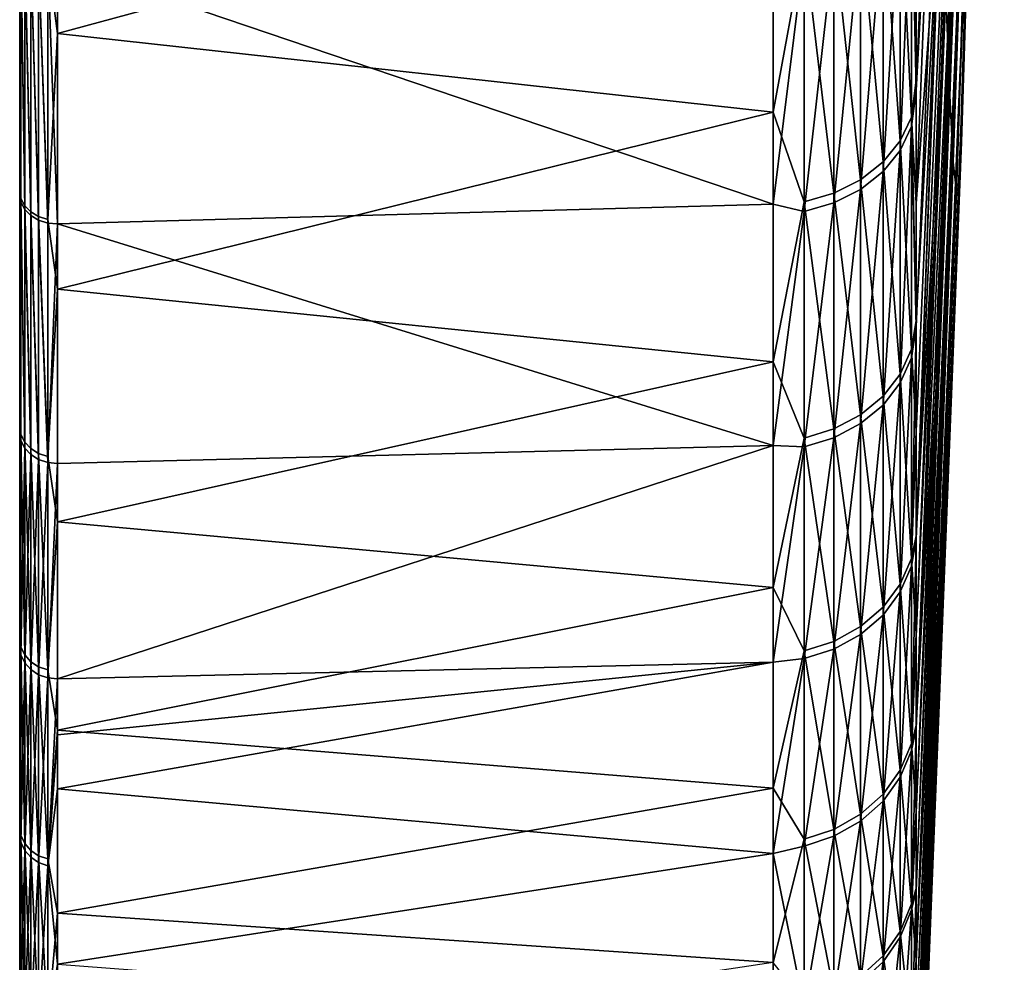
# Model space of a CAD drawing. Header units: metres. Extents: x 59 to 132, y -85 to 85.
# Tile 2 of 35: x 59 to 72, y -78 to -66. Entities that reach past the tile are written whole.
import ezdxf

# ---------------------------------------------------------------- set-up
doc = ezdxf.new("R2010")
doc.units = ezdxf.units.M
doc.layers.add('solid_21424500', color=7, linetype='CONTINUOUS')

msp = doc.modelspace()

# ---------------------------------------------------------------- linework, layer by layer
at = {"layer": 'solid_21424500'}
for points in [[(59, -83.846359, 10.483324), (59, 84.286888, 6), (59, 83.545753, 6)], [(59, -83.846359, 10.483324), (59, 83.687645, 11.688738), (59, 84.286888, 6)], [(59, 83.760277, -11.156172), (59, -84.24498, -6.562031), (59, 83.545753, -6)], [(59, 83.760277, -11.156172), (59, -83.610184, -12.224984), (59, -84.24498, -6.562031)], [(59, 83.760277, -11.156172), (59, 82.921486, -16.257107), (59, -83.610184, -12.224984)], [(59, -84.495628, -0.880396), (59, 83.737007, -2.001533), (59, 83.545753, -6)], [(59, -84.36338, 4.805984), (59, 83.545753, 6), (59, 83.737007, 2.001533)], [(59, -84.495628, -0.880396), (59, 83.737007, 2.001533), (59, 83.737007, -2.001533)], [(59, -84.495628, -0.880396), (59, -84.36338, 4.805984), (59, 83.737007, 2.001533)], [(59, -82.948799, 16.11755), (59, 82.709633, 17.303057), (59, 83.687645, 11.688738)], [(59, -83.846359, 10.483324), (59, -82.948799, 16.11755), (59, 83.687645, 11.688738)], [(59, -84.24498, -6.562031), (59, -84.495628, -0.880396), (59, 83.545753, -6)], [(59, -84.36338, 4.805984), (59, -83.846359, 10.483324), (59, 83.545753, 6)], [(59, 82.921486, -16.257107), (59, -82.596405, -17.835644), (59, -83.610184, -12.224984)], [(59, 82.921486, -16.257107), (59, 81.769409, -21.307539), (59, -82.596405, -17.835644)], [(59, -81.671135, 21.678593), (59, 81.349121, 22.85692), (59, 82.709633, 17.303057)], [(59, -82.948799, 16.11755), (59, -81.671135, 21.678593), (59, 82.709633, 17.303057)], [(59, 81.769409, -21.307539), (59, -81.205177, -23.363832), (59, -82.596405, -17.835644)], [(59, 81.769409, -21.307539), (59, 80.312027, -26.272148), (59, -81.205177, -23.363832)], [(59, -80.022896, 27.140654), (59, 79.617271, 28.308437), (59, 81.349121, 22.85692)], [(59, -81.671135, 21.678593), (59, -80.022896, 27.140654), (59, 81.349121, 22.85692)], [(59, 80.312027, -26.272148), (59, -79.446091, -28.785316), (59, -81.205177, -23.363832)], [(59, 80.312027, -26.272148), (59, 78.551399, -31.14394), (59, -79.446091, -28.785316)], [(59, -78.014977, 32.463436), (59, 77.518806, 33.629318), (59, 79.617271, 28.308437)], [(59, -80.022896, 27.140654), (59, -78.014977, 32.463436), (59, 79.617271, 28.308437)], [(59, 78.551399, -31.14394), (59, -77.32518, -34.073204), (59, -79.446091, -28.785316)], [(59, 78.551399, -31.14394), (59, 76.499886, -35.888874), (59, -77.32518, -34.073204)], [(59, -75.643738, 37.660374), (59, 75.069321, 38.792706), (59, 77.518806, 33.629318)], [(59, -78.014977, 32.463436), (59, -75.643738, 37.660374), (59, 77.518806, 33.629318)], [(59, 76.499886, -35.888874), (59, -74.854652, -39.205296), (59, -77.32518, -34.073204)], [(59, 76.499886, -35.888874), (59, 74.155876, -40.511539), (59, -74.854652, -39.205296)], [(59, 75.069321, 38.792706), (59, -74.155876, 40.511539), (59, 72.285477, 43.763184)], [(59, -74.913376, 39.093037), (59, -74.155876, 40.511539), (59, 75.069321, 38.792706)], [(59, -75.643738, 37.660374), (59, -74.913376, 39.093037), (59, 75.069321, 38.792706)], [(59, 74.155876, -40.511539), (59, -72.044434, -44.156582), (59, -74.854652, -39.205296)], [(59, 74.155876, -40.511539), (59, 71.243019, -45.43848), (59, -72.044434, -44.156582)], [(59, 72.285477, 43.763184), (59, -74.155876, 40.511539), (59, -71.229836, 45.458134)], [(59, 72.285477, 43.763184), (59, -71.229836, 45.458134), (59, 69.168831, 48.53812)], [(59, 71.243019, -45.43848), (59, -68.907356, -48.908592), (59, -72.044434, -44.156582)], [(59, 71.243019, -45.43848), (59, 68.017395, -50.138935), (59, -68.907356, -48.908592)], [(59, 69.168831, 48.53812), (59, -71.229836, 45.458134), (59, -67.992554, 50.172615)], [(59, 69.168831, 48.53812), (59, -67.992554, 50.172615), (59, 65.716728, 53.11594)], [(59, 68.017395, -50.138935), (59, -65.45388, -53.441212), (59, -68.907356, -48.908592)], [(59, 65.716728, 53.11594), (59, -67.992554, 50.172615), (59, -64.434387, 54.665646)], [(71.829391, -66.230309, 6.461372), (72.3647, -48.960171, 2.545935), (72.382202, -47.714256, 7.791479)], [(71.850502, -64.669815, 12.892129), (71.829391, -66.230309, 6.461372), (72.382202, -47.714256, 7.791479)], [(71.80246, -67.305603, -0.068041), (72.342361, -49.802986, -2.779241), (72.3647, -48.960171, 2.545935)], [(71.829391, -66.230309, 6.461372), (71.80246, -67.305603, -0.068041), (72.3647, -48.960171, 2.545935)], [(71.639954, -66.675629, -26.437101), (71.586769, -65.289764, -32.907555), (72.207756, -49.080933, -24.254452)], [(71.639954, -66.675629, -26.437101), (72.207756, -49.080933, -24.254452), (72.247833, -49.875725, -18.922001)], [(71.68837, -67.573792, -19.881098), (71.639954, -66.675629, -26.437101), (72.247833, -49.875725, -18.922001)], [(71.68837, -67.573792, -19.881098), (72.247833, -49.875725, -18.922001), (72.28376, -50.262096, -13.544477)], [(71.769852, -67.889664, -6.659553), (72.315331, -50.237801, -8.153117), (72.342361, -49.802986, -2.779241)], [(71.80246, -67.305603, -0.068041), (71.769852, -67.889664, -6.659553), (72.342361, -49.802986, -2.779241)], [(71.865662, -49.987225, 42.336006), (71.185867, -63.083687, 53.68269), (71.185867, -66.601807, 49.250328)], [(71.865662, -49.987225, 42.336006), (71.185867, -66.601807, 49.250328), (71.874786, -53.790253, 36.920773)], [(71.73175, -67.979225, -13.276255), (71.68837, -67.573792, -19.881098), (72.28376, -50.262096, -13.544477)], [(71.73175, -67.979225, -13.276255), (72.28376, -50.262096, -13.544477), (72.315331, -50.237801, -8.153117)], [(71.769852, -67.889664, -6.659553), (71.73175, -67.979225, -13.276255), (72.315331, -50.237801, -8.153117)], [(71.874786, -53.790253, 36.920773), (71.185875, -69.810738, 44.584927), (71.185867, -72.693268, 39.712513)], [(71.874786, -53.790253, 36.920773), (71.185867, -72.693268, 39.712513), (71.877838, -57.177753, 31.236349)], [(71.874786, -53.790253, 36.920773), (71.185867, -66.601807, 49.250328), (71.185875, -69.810738, 44.584927)], [(71.877838, -57.177753, 31.236349), (71.185867, -72.693268, 39.712513), (71.185875, -74.024109, 37.172264)], [(71.877838, -57.177753, 31.236349), (71.185875, -74.024109, 37.172264), (71.185883, -75.26622, 34.588024)], [(71.874786, -60.130829, 25.314394), (71.877838, -57.177753, 31.236349), (71.185883, -75.26622, 34.588024)], [(71.874786, -60.130829, 25.314394), (71.185867, -77.477837, 29.301537), (71.18586, -78.444092, 26.607025)], [(71.874786, -60.130829, 25.314394), (71.18586, -78.444092, 26.607025), (71.865662, -62.632854, 19.188221)], [(71.874786, -60.130829, 25.314394), (71.185875, -76.417961, 31.96327), (71.185867, -77.477837, 29.301537)], [(71.874786, -60.130829, 25.314394), (71.185883, -75.26622, 34.588024), (71.185875, -76.417961, 31.96327)], [(71.467323, -61.088669, -45.447578), (71.185867, -68.135696, -47.105389), (71.185844, -66.463097, -49.438164)], [(71.467323, -61.088669, -45.447578), (71.185844, -66.463097, -49.438164), (71.185875, -64.709618, -51.710999)], [(71.529121, -63.423962, -39.256229), (71.185867, -68.135696, -47.105389), (71.467323, -61.088669, -45.447578)], [(59.513088, -62.049271, -58.093788), (59.513088, -65.8246, -53.77845), (59.381157, -64.827255, -54.954716)], [(69.240135, -63.188499, -56.471031), (59.513088, -65.8246, -53.77845), (59.513088, -62.049271, -58.093788)], [(71.865662, -62.632854, 19.188221), (71.18586, -78.444092, 26.607025), (71.185867, -79.315681, 23.883202)], [(71.865662, -62.632854, 19.188221), (71.185867, -79.315681, 23.883202), (71.185875, -80.092331, 21.132528)], [(71.865662, -62.632854, 19.188221), (71.185875, -80.092331, 21.132528), (71.185867, -80.773766, 18.357435)], [(71.865662, -62.632854, 19.188221), (71.185867, -80.773766, 18.357435), (71.850502, -64.669815, 12.892129)], [(71.185867, -66.601807, 49.250328), (71.185867, -63.083687, 53.68269), (71.121483, -63.649914, 53.668972)], [(69.240135, -63.188499, -56.471031), (69.240135, -66.894913, -52.027248), (59.513088, -65.8246, -53.77845)], [(69.662239, -64.600731, -54.762691), (69.240135, -66.894913, -52.027248), (69.240135, -63.188499, -56.471031)], [(71.529121, -63.423962, -39.256229), (71.185844, -72.652168, -39.788536), (71.185875, -71.231819, -42.277641)], [(71.586769, -65.289764, -32.907555), (71.185844, -72.652168, -39.788536), (71.529121, -63.423962, -39.256229)], [(71.529121, -63.423962, -39.256229), (71.18589, -69.725662, -44.717117), (71.185867, -68.135696, -47.105389)], [(71.529121, -63.423962, -39.256229), (71.185875, -71.231819, -42.277641), (71.18589, -69.725662, -44.717117)], [(71.121483, -63.508224, -53.836563), (71.121483, -66.962288, -49.474457), (70.968361, -63.813431, -54.095287)], [(71.185844, -66.463097, -49.438164), (71.121483, -66.962288, -49.474457), (71.121483, -63.508224, -53.836563)], [(71.185875, -64.709618, -51.710999), (71.185844, -66.463097, -49.438164), (71.121483, -63.508224, -53.836563)], [(71.121483, -63.649914, 53.668972), (70.968361, -63.955799, 53.926891), (70.968361, -67.414902, 49.534691)], [(71.121483, -67.092468, 49.297775), (71.121483, -63.649914, 53.668972), (70.968361, -67.414902, 49.534691)], [(71.185867, -66.601807, 49.250328), (71.121483, -63.649914, 53.668972), (71.121483, -67.092468, 49.297775)], [(70.968361, -63.813431, -54.095287), (70.968361, -67.284096, -49.712219), (70.733536, -64.086754, -54.326992)], [(71.121483, -66.962288, -49.474457), (70.968361, -67.284096, -49.712219), (70.968361, -63.813431, -54.095287)], [(70.968361, -63.955799, 53.926891), (70.733536, -64.229736, 54.157871), (70.733536, -67.703651, 49.746857)], [(70.968361, -67.414902, 49.534691), (70.968361, -63.955799, 53.926891), (70.733536, -67.703651, 49.746857)], [(70.733536, -64.086754, -54.326992), (70.733536, -67.572289, -49.925148), (70.427788, -64.315666, -54.521038)], [(70.968361, -67.284096, -49.712219), (70.733536, -67.572289, -49.925148), (70.733536, -64.086754, -54.326992)], [(70.733536, -64.229736, 54.157871), (70.427788, -64.45916, 54.351315), (70.427788, -67.94548, 49.924545)], [(70.733536, -67.703651, 49.746857), (70.733536, -64.229736, 54.157871), (70.427788, -67.94548, 49.924545)], [(70.427788, -64.315666, -54.521038), (70.427788, -67.813644, -50.103474), (70.06514, -64.489655, -54.668526)], [(70.733536, -67.572289, -49.925148), (70.427788, -67.813644, -50.103474), (70.427788, -64.315666, -54.521038)], [(59, -64.434387, 54.665646), (59, -67.992554, 50.172615), (59.017467, -64.568588, 54.711361)], [(70.06514, -64.489655, -54.668526), (70.06514, -67.997093, -50.239014), (69.662239, -64.600731, -54.762691)], [(70.427788, -64.45916, 54.351315), (70.06514, -64.63353, 54.498344), (70.06514, -68.129288, 50.059601)], [(70.427788, -67.94548, 49.924545), (70.427788, -64.45916, 54.351315), (70.06514, -68.129288, 50.059601)], [(70.427788, -67.813644, -50.103474), (70.06514, -67.997093, -50.239014), (70.06514, -64.489655, -54.668526)], [(59.017467, -64.556709, -54.725376), (59.017467, -68.067802, -50.291252), (59, -65.45388, -53.441212)], [(59, -67.992554, 50.172615), (59.017467, -68.119232, 50.221569), (59.017467, -64.568588, 54.711361)], [(59.068981, -68.16626, -50.364002), (59.017467, -68.067802, -50.291252), (59.017467, -64.556709, -54.725376)], [(59.068981, -64.650093, -54.804539), (59.068981, -68.16626, -50.364002), (59.017467, -64.556709, -54.725376)], [(59.068981, -68.217415, 50.294697), (59.017467, -64.568588, 54.711361), (59.017467, -68.119232, 50.221569)], [(59.068981, -68.217415, 50.294697), (59.068981, -64.661415, 54.791183), (59.017467, -64.568588, 54.711361)], [(59.513088, -64.847321, 54.95293), (69.240135, -68.145973, 50.377483), (69.240135, -64.549225, 54.910488)], [(69.662239, -64.744858, 54.592216), (69.240135, -64.549225, 54.910488), (69.240135, -68.145973, 50.377483)], [(69.662239, -64.600731, -54.762691), (69.662239, -68.114212, -50.325546), (69.240135, -66.894913, -52.027248)], [(70.06514, -67.997093, -50.239014), (69.662239, -68.114212, -50.325546), (69.662239, -64.600731, -54.762691)], [(70.06514, -64.63353, 54.498344), (69.662239, -64.744858, 54.592216), (69.662239, -68.246635, 50.145824)], [(70.06514, -68.129288, 50.059601), (70.06514, -64.63353, 54.498344), (69.662239, -68.246635, 50.145824)], [(59.150913, -68.250343, -50.426125), (59.068981, -68.16626, -50.364002), (59.068981, -64.650093, -54.804539)], [(59.150913, -64.729836, -54.872135), (59.150913, -68.250343, -50.426125), (59.068981, -64.650093, -54.804539)], [(59.150913, -68.301201, 50.35722), (59.068981, -64.661415, 54.791183), (59.068981, -68.217415, 50.294697)], [(59.150913, -68.301201, 50.35722), (59.150913, -64.740578, 54.859463), (59.068981, -64.661415, 54.791183)], [(59.257481, -68.31411, -50.473236), (59.150913, -68.250343, -50.426125), (59.150913, -64.729836, -54.872135)], [(59.257481, -64.790314, -54.923401), (59.257481, -68.31411, -50.473236), (59.150913, -64.729836, -54.872135)], [(59.257481, -68.364662, 50.404736), (59.150913, -64.740578, 54.859463), (59.150913, -68.301201, 50.35722)], [(59.257481, -68.364662, 50.404736), (59.257481, -64.800507, 54.911381), (59.150913, -64.740578, 54.859463)], [(69.662239, -68.246635, 50.145824), (69.662239, -64.744858, 54.592216), (69.240135, -68.145973, 50.377483)], [(71.850502, -64.669815, 12.892129), (71.185867, -80.773766, 18.357435), (71.18586, -81.358734, 15.56203)], [(71.850502, -64.669815, 12.892129), (71.18586, -81.358734, 15.56203), (71.185867, -81.846268, 12.750487)], [(71.850502, -64.669815, 12.892129), (71.185867, -81.846268, 12.750487), (71.185875, -82.236526, 9.925271)], [(71.850502, -64.669815, 12.892129), (71.185875, -82.236526, 9.925271), (71.829391, -66.230309, 6.461372)], [(59.381157, -68.353058, -50.50201), (59.257481, -68.31411, -50.473236), (59.257481, -64.790314, -54.923401)], [(59.381157, -64.827255, -54.954716), (59.381157, -68.353058, -50.50201), (59.257481, -64.790314, -54.923401)], [(59.381157, -68.403336, 50.433891), (59.257481, -64.800507, 54.911381), (59.257481, -68.364662, 50.404736)], [(59.381157, -68.403336, 50.433891), (59.381157, -64.836945, 54.943283), (59.257481, -64.800507, 54.911381)], [(59.513088, -65.8246, -53.77845), (59.381157, -68.353058, -50.50201), (59.381157, -64.827255, -54.954716)], [(59.381157, -64.836945, 54.943283), (59.513088, -68.414474, 50.442642), (59.513088, -64.847321, 54.95293)], [(59.381157, -68.403336, 50.433891), (59.513088, -68.414474, 50.442642), (59.381157, -64.836945, 54.943283)], [(59.513088, -64.847321, 54.95293), (59.513088, -68.414474, 50.442642), (69.240135, -68.145973, 50.377483)], [(71.586769, -65.289764, -32.907555), (71.185867, -73.984634, -37.251431), (71.185844, -72.652168, -39.788536)], [(71.586769, -65.289764, -32.907555), (71.18589, -75.227882, -34.67099), (71.185867, -73.984634, -37.251431)], [(71.639954, -66.675629, -26.437101), (71.18589, -75.227882, -34.67099), (71.586769, -65.289764, -32.907555)], [(59.017467, -68.067802, -50.291252), (59, -68.907356, -48.908592), (59, -65.45388, -53.441212)], [(59.513088, -65.8246, -53.77845), (59.513088, -69.300423, -49.218407), (59.381157, -68.353058, -50.50201)], [(69.240135, -66.894913, -52.027248), (59.513088, -69.300423, -49.218407), (59.513088, -65.8246, -53.77845)], [(71.829391, -66.230309, 6.461372), (71.185867, -82.529671, 7.088802), (71.185852, -82.724884, 4.247136)], [(71.829391, -66.230309, 6.461372), (71.185852, -82.724884, 4.247136), (71.80246, -67.305603, -0.068041)], [(71.829391, -66.230309, 6.461372), (71.185875, -82.236526, 9.925271), (71.185867, -82.529671, 7.088802)], [(71.185844, -66.463097, -49.438164), (71.185867, -68.135696, -47.105389), (71.121483, -66.962288, -49.474457)], [(71.185875, -69.810738, 44.584927), (71.185867, -66.601807, 49.250328), (71.121483, -67.092468, 49.297775)], [(71.639954, -66.675629, -26.437101), (71.185867, -78.411736, -26.702013), (71.185852, -77.442871, -29.394907)], [(71.639954, -66.675629, -26.437101), (71.185852, -77.442871, -29.394907), (71.185867, -76.381088, -32.051693)], [(71.68837, -67.573792, -19.881098), (71.185867, -78.411736, -26.702013), (71.639954, -66.675629, -26.437101)], [(71.639954, -66.675629, -26.437101), (71.185867, -76.381088, -32.051693), (71.18589, -75.227882, -34.67099)], [(69.240135, -66.894913, -52.027248), (69.240135, -70.289429, -47.340893), (59.513088, -69.300423, -49.218407)], [(69.662239, -68.114212, -50.325546), (69.240135, -70.289429, -47.340893), (69.240135, -66.894913, -52.027248)], [(71.121483, -66.962288, -49.474457), (71.121483, -70.117279, -44.891388), (70.968361, -67.284096, -49.712219)], [(71.18589, -69.725662, -44.717117), (71.121483, -70.117279, -44.891388), (71.121483, -66.962288, -49.474457)], [(71.185867, -68.135696, -47.105389), (71.18589, -69.725662, -44.717117), (71.121483, -66.962288, -49.474457)], [(71.121483, -67.092468, 49.297775), (70.968361, -67.414902, 49.534691), (70.968361, -70.572906, 44.921253)], [(71.121483, -70.235374, 44.706406), (71.121483, -67.092468, 49.297775), (70.968361, -70.572906, 44.921253)], [(71.185875, -69.810738, 44.584927), (71.121483, -67.092468, 49.297775), (71.121483, -70.235374, 44.706406)], [(70.968361, -67.284096, -49.712219), (70.968361, -70.454247, -45.107124), (70.733536, -67.572289, -49.925148)], [(71.121483, -70.117279, -44.891388), (70.968361, -70.454247, -45.107124), (70.968361, -67.284096, -49.712219)], [(71.80246, -67.305603, -0.068041), (71.185852, -82.724884, 4.247136), (71.18586, -82.821777, 1.40389)], [(71.80246, -67.305603, -0.068041), (71.18586, -82.821777, 1.40389), (71.185867, -82.820877, -1.44221)], [(71.80246, -67.305603, -0.068041), (71.185867, -82.820877, -1.44221), (71.185867, -82.722267, -4.292418)], [(71.80246, -67.305603, -0.068041), (71.185867, -82.722267, -4.292418), (71.769852, -67.889664, -6.659553)], [(70.968361, -67.414902, 49.534691), (70.733536, -67.703651, 49.746857), (70.733536, -70.875183, 45.113663)], [(70.968361, -70.572906, 44.921253), (70.968361, -67.414902, 49.534691), (70.733536, -70.875183, 45.113663)], [(70.733536, -67.572289, -49.925148), (70.733536, -70.75602, -45.300327), (70.427788, -67.813644, -50.103474)], [(70.968361, -70.454247, -45.107124), (70.733536, -70.75602, -45.300327), (70.733536, -67.572289, -49.925148)], [(71.68837, -67.573792, -19.881098), (71.185852, -80.753082, -18.449688), (71.185867, -80.067673, -21.226261)], [(71.73175, -67.979225, -13.276255), (71.185852, -80.753082, -18.449688), (71.68837, -67.573792, -19.881098)], [(71.68837, -67.573792, -19.881098), (71.185867, -80.067673, -21.226261), (71.185883, -79.286842, -23.97757)], [(71.68837, -67.573792, -19.881098), (71.185883, -79.286842, -23.97757), (71.185867, -78.411736, -26.702013)], [(70.733536, -67.703651, 49.746857), (70.427788, -67.94548, 49.924545), (70.427788, -71.128342, 45.274799)], [(70.733536, -70.875183, 45.113663), (70.733536, -67.703651, 49.746857), (70.427788, -71.128342, 45.274799)], [(70.427788, -67.813644, -50.103474), (70.427788, -71.008751, -45.462135), (70.06514, -67.997093, -50.239014)], [(70.733536, -70.75602, -45.300327), (70.427788, -71.008751, -45.462135), (70.427788, -67.813644, -50.103474)], [(70.427788, -67.94548, 49.924545), (70.06514, -68.129288, 50.059601), (70.06514, -71.320755, 45.397278)], [(70.427788, -71.128342, 45.274799), (70.427788, -67.94548, 49.924545), (70.06514, -71.320755, 45.397278)], [(71.73175, -67.979225, -13.276255), (71.185867, -81.341827, -15.649467), (71.185852, -80.753082, -18.449688)], [(71.769852, -67.889664, -6.659553), (71.185867, -82.722267, -4.292418), (71.18586, -82.524963, -7.144467)], [(71.769852, -67.889664, -6.659553), (71.18586, -82.524963, -7.144467), (71.185875, -82.228493, -9.991602)], [(71.73175, -67.979225, -13.276255), (71.185883, -81.833725, -12.828381), (71.185867, -81.341827, -15.649467)], [(71.769852, -67.889664, -6.659553), (71.185875, -82.228493, -9.991602), (71.185883, -81.833725, -12.828381)], [(71.769852, -67.889664, -6.659553), (71.185883, -81.833725, -12.828381), (71.73175, -67.979225, -13.276255)], [(59, -67.992554, 50.172615), (59, -71.229836, 45.458134), (59.017467, -68.119232, 50.221569)], [(59.017467, -68.067802, -50.291252), (59.017467, -71.274879, -45.632519), (59, -68.907356, -48.908592)], [(59.068981, -71.377983, -45.698528), (59.017467, -71.274879, -45.632519), (59.017467, -68.067802, -50.291252)], [(59.068981, -68.16626, -50.364002), (59.068981, -71.377983, -45.698528), (59.017467, -68.067802, -50.291252)], [(69.662239, -68.114212, -50.325546), (69.662239, -71.323479, -45.663635), (69.240135, -70.289429, -47.340893)], [(70.06514, -67.997093, -50.239014), (70.06514, -71.200844, -45.585117), (69.662239, -68.114212, -50.325546)], [(70.06514, -71.200844, -45.585117), (69.662239, -71.323479, -45.663635), (69.662239, -68.114212, -50.325546)], [(70.427788, -71.008751, -45.462135), (70.06514, -71.200844, -45.585117), (70.06514, -67.997093, -50.239014)], [(59, -71.229836, 45.458134), (59.017467, -71.358253, 45.502033), (59.017467, -68.119232, 50.221569)], [(59.068981, -71.461319, 45.568108), (59.017467, -68.119232, 50.221569), (59.017467, -71.358253, 45.502033)], [(59.068981, -71.461319, 45.568108), (59.068981, -68.217415, 50.294697), (59.017467, -68.119232, 50.221569)], [(59.150913, -71.466026, -45.754894), (59.068981, -71.377983, -45.698528), (59.068981, -68.16626, -50.364002)], [(59.150913, -68.250343, -50.426125), (59.150913, -71.466026, -45.754894), (59.068981, -68.16626, -50.364002)], [(59.150913, -71.549301, 45.624569), (59.068981, -68.217415, 50.294697), (59.068981, -71.461319, 45.568108)], [(59.150913, -71.549301, 45.624569), (59.150913, -68.301201, 50.35722), (59.068981, -68.217415, 50.294697)], [(59.513088, -68.414474, 50.442642), (69.240135, -71.424988, 45.609596), (69.240135, -68.145973, 50.377483)], [(69.662239, -68.246635, 50.145824), (69.240135, -68.145973, 50.377483), (69.240135, -71.424988, 45.609596)], [(69.662239, -71.443604, 45.475471), (69.662239, -68.246635, 50.145824), (69.240135, -71.424988, 45.609596)], [(70.06514, -68.129288, 50.059601), (69.662239, -68.246635, 50.145824), (69.662239, -71.443604, 45.475471)], [(70.06514, -71.320755, 45.397278), (70.06514, -68.129288, 50.059601), (69.662239, -71.443604, 45.475471)], [(59.257481, -71.532791, -45.797642), (59.150913, -71.466026, -45.754894), (59.150913, -68.250343, -50.426125)], [(59.257481, -68.31411, -50.473236), (59.257481, -71.532791, -45.797642), (59.150913, -68.250343, -50.426125)], [(59.257481, -71.61599, 45.667439), (59.150913, -68.301201, 50.35722), (59.150913, -71.549301, 45.624569)], [(59.257481, -71.61599, 45.667439), (59.257481, -68.364662, 50.404736), (59.150913, -68.301201, 50.35722)], [(59.381157, -71.573578, -45.823753), (59.257481, -71.532791, -45.797642), (59.257481, -68.31411, -50.473236)], [(59.381157, -68.353058, -50.50201), (59.381157, -71.573578, -45.823753), (59.257481, -68.31411, -50.473236)], [(59.381157, -71.656677, 45.693695), (59.257481, -68.364662, 50.404736), (59.257481, -71.61599, 45.667439)], [(59.381157, -71.656677, 45.693695), (59.381157, -68.403336, 50.433891), (59.257481, -68.364662, 50.404736)], [(59.513088, -69.300423, -49.218407), (59.381157, -71.573578, -45.823753), (59.381157, -68.353058, -50.50201)], [(59.381157, -71.656677, 45.693695), (59.513088, -68.414474, 50.442642), (59.381157, -68.403336, 50.433891)], [(59.381157, -71.656677, 45.693695), (59.513088, -71.668503, 45.701488), (59.513088, -68.414474, 50.442642)], [(59.513088, -68.414474, 50.442642), (59.513088, -71.668503, 45.701488), (69.240135, -71.424988, 45.609596)], [(59.017467, -71.274879, -45.632519), (59, -72.044434, -44.156582), (59, -68.907356, -48.908592)], [(59.513088, -69.300423, -49.218407), (59.513088, -72.460907, -44.43441), (59.381157, -71.573578, -45.823753)], [(69.240135, -70.289429, -47.340893), (59.513088, -72.460907, -44.43441), (59.513088, -69.300423, -49.218407)], [(71.18589, -69.725662, -44.717117), (71.185875, -71.231819, -42.277641), (71.121483, -70.117279, -44.891388)], [(71.185875, -69.810738, 44.584927), (71.121483, -73.064583, 39.915363), (71.185867, -72.693268, 39.712513)], [(71.185875, -69.810738, 44.584927), (71.121483, -70.235374, 44.706406), (71.121483, -73.064583, 39.915363)], [(71.121483, -70.117279, -44.891388), (71.121483, -72.959114, -40.107822), (70.968361, -70.454247, -45.107124)], [(71.185875, -71.231819, -42.277641), (71.121483, -72.959114, -40.107822), (71.121483, -70.117279, -44.891388)], [(71.121483, -70.235374, 44.706406), (70.968361, -73.415718, 40.107189), (71.121483, -73.064583, 39.915363)], [(71.121483, -70.235374, 44.706406), (70.968361, -70.572906, 44.921253), (70.968361, -73.415718, 40.107189)], [(69.240135, -70.289429, -47.340893), (69.240135, -73.356224, -42.433811), (59.513088, -72.460907, -44.43441)], [(69.662239, -71.323479, -45.663635), (69.240135, -73.356224, -42.433811), (69.240135, -70.289429, -47.340893)], [(70.968361, -70.454247, -45.107124), (70.968361, -73.309738, -40.300568), (70.733536, -70.75602, -45.300327)], [(71.121483, -72.959114, -40.107822), (70.968361, -73.309738, -40.300568), (70.968361, -70.454247, -45.107124)], [(70.968361, -70.572906, 44.921253), (70.733536, -73.730171, 40.278976), (70.968361, -73.415718, 40.107189)], [(70.968361, -70.572906, 44.921253), (70.733536, -70.875183, 45.113663), (70.733536, -73.730171, 40.278976)], [(70.733536, -70.75602, -45.300327), (70.733536, -73.623741, -40.473186), (70.427788, -71.008751, -45.462135)], [(70.968361, -73.309738, -40.300568), (70.733536, -73.623741, -40.473186), (70.733536, -70.75602, -45.300327)], [(70.733536, -70.875183, 45.113663), (70.427788, -73.993523, 40.422848), (70.733536, -73.730171, 40.278976)], [(70.733536, -70.875183, 45.113663), (70.427788, -71.128342, 45.274799), (70.427788, -73.993523, 40.422848)], [(70.427788, -71.008751, -45.462135), (70.427788, -73.886719, -40.617748), (70.06514, -71.200844, -45.585117)], [(70.733536, -73.623741, -40.473186), (70.427788, -73.886719, -40.617748), (70.427788, -71.008751, -45.462135)], [(70.427788, -71.128342, 45.274799), (70.06514, -74.193695, 40.5322), (70.427788, -73.993523, 40.422848)], [(70.427788, -71.128342, 45.274799), (70.06514, -71.320755, 45.397278), (70.06514, -74.193695, 40.5322)], [(59, -71.229836, 45.458134), (59, -74.155876, 40.511539), (59.017467, -71.358253, 45.502033)], [(59.017467, -71.274879, -45.632519), (59.017467, -74.163635, -40.769978), (59, -72.044434, -44.156582)], [(59.068981, -74.270912, -40.828957), (59.017467, -74.163635, -40.769978), (59.017467, -71.274879, -45.632519)], [(59.068981, -71.377983, -45.698528), (59.068981, -74.270912, -40.828957), (59.017467, -71.274879, -45.632519)], [(69.662239, -71.323479, -45.663635), (69.662239, -74.214203, -40.797779), (69.240135, -73.356224, -42.433811)], [(70.06514, -71.200844, -45.585117), (70.06514, -74.086594, -40.727627), (69.662239, -71.323479, -45.663635)], [(70.06514, -71.320755, 45.397278), (69.662239, -74.321487, 40.602013), (70.06514, -74.193695, 40.5322)], [(70.06514, -71.320755, 45.397278), (69.662239, -71.443604, 45.475471), (69.662239, -74.321487, 40.602013)], [(70.06514, -74.086594, -40.727627), (69.662239, -74.214203, -40.797779), (69.662239, -71.323479, -45.663635)], [(70.427788, -73.886719, -40.617748), (70.06514, -74.086594, -40.727627), (70.06514, -71.200844, -45.585117)], [(71.185875, -71.231819, -42.277641), (71.185844, -72.652168, -39.788536), (71.121483, -72.959114, -40.107822)], [(59, -74.155876, 40.511539), (59.017467, -74.270844, 40.574345), (59.017467, -71.358253, 45.502033)], [(59.068981, -71.461319, 45.568108), (59.017467, -71.358253, 45.502033), (59.017467, -74.270844, 40.574345)], [(59.150913, -74.362526, -40.879314), (59.068981, -74.270912, -40.828957), (59.068981, -71.377983, -45.698528)], [(59.150913, -71.466026, -45.754894), (59.150913, -74.362526, -40.879314), (59.068981, -71.377983, -45.698528)], [(59.513088, -74.594521, 40.751171), (69.240135, -74.370987, 40.629055), (69.240135, -71.424988, 45.609596)], [(59.513088, -71.668503, 45.701488), (59.513088, -74.594521, 40.751171), (69.240135, -71.424988, 45.609596)], [(69.662239, -71.443604, 45.475471), (69.240135, -71.424988, 45.609596), (69.240135, -74.370987, 40.629055)], [(69.662239, -71.443604, 45.475471), (69.240135, -74.370987, 40.629055), (69.662239, -74.321487, 40.602013)], [(59.068981, -74.378281, 40.633038), (59.068981, -71.461319, 45.568108), (59.017467, -74.270844, 40.574345)], [(59.150913, -71.549301, 45.624569), (59.068981, -71.461319, 45.568108), (59.068981, -74.378281, 40.633038)], [(59.150944, -74.470047, 40.68317), (59.150913, -71.549301, 45.624569), (59.068981, -74.378281, 40.633038)], [(59.257481, -74.431999, -40.917507), (59.150913, -74.362526, -40.879314), (59.150913, -71.466026, -45.754894)], [(59.257481, -71.532791, -45.797642), (59.257481, -74.431999, -40.917507), (59.150913, -71.466026, -45.754894)], [(59.257481, -71.61599, 45.667439), (59.150913, -71.549301, 45.624569), (59.150944, -74.470047, 40.68317)], [(59.381157, -74.474434, -40.940838), (59.257481, -74.431999, -40.917507), (59.257481, -71.532791, -45.797642)], [(59.381157, -71.573578, -45.823753), (59.381157, -74.474434, -40.940838), (59.257481, -71.532791, -45.797642)], [(59.513088, -72.460907, -44.43441), (59.381157, -74.474434, -40.940838), (59.381157, -71.573578, -45.823753)], [(59.257252, -74.539482, 40.721107), (59.257481, -71.61599, 45.667439), (59.150944, -74.470047, 40.68317)], [(59.381157, -71.656677, 45.693695), (59.257481, -71.61599, 45.667439), (59.257252, -74.539482, 40.721107)], [(59.381004, -74.582062, 40.744366), (59.381157, -71.656677, 45.693695), (59.257252, -74.539482, 40.721107)], [(59.381004, -74.582062, 40.744366), (59.513088, -71.668503, 45.701488), (59.381157, -71.656677, 45.693695)], [(59.381004, -74.582062, 40.744366), (59.513088, -74.594521, 40.751171), (59.513088, -71.668503, 45.701488)], [(59.017467, -74.163635, -40.769978), (59, -74.854652, -39.205296), (59, -72.044434, -44.156582)], [(59.513088, -72.460907, -44.43441), (59.513088, -75.291679, -39.448231), (59.381157, -74.474434, -40.940838)], [(69.240135, -73.356224, -42.433811), (59.513088, -75.291679, -39.448231), (59.513088, -72.460907, -44.43441)], [(71.185844, -72.652168, -39.788536), (71.185867, -73.984634, -37.251431), (71.121483, -72.959114, -40.107822)], [(71.185867, -72.693268, 39.712513), (71.121483, -73.064583, 39.915363), (71.121483, -75.567474, 34.946053)], [(71.185875, -74.024109, 37.172264), (71.185867, -72.693268, 39.712513), (71.121483, -75.567474, 34.946053)], [(71.121483, -72.959114, -40.107822), (71.121483, -75.475098, -35.145123), (70.968361, -73.309738, -40.300568)], [(71.121483, -73.064583, 39.915363), (70.968361, -73.415718, 40.107189), (70.968361, -75.930634, 35.113995)], [(71.121483, -75.567474, 34.946053), (71.121483, -73.064583, 39.915363), (70.968361, -75.930634, 35.113995)], [(71.185867, -73.984634, -37.251431), (71.121483, -75.475098, -35.145123), (71.121483, -72.959114, -40.107822)], [(70.968361, -73.309738, -40.300568), (70.968361, -75.837814, -35.314022), (70.733536, -73.623741, -40.473186)], [(71.121483, -75.475098, -35.145123), (70.968361, -75.837814, -35.314022), (70.968361, -73.309738, -40.300568)], [(69.240135, -73.356224, -42.433811), (69.240135, -76.081001, -37.32888), (59.513088, -75.291679, -39.448231)], [(69.662239, -74.214203, -40.797779), (69.240135, -76.081001, -37.32888), (69.240135, -73.356224, -42.433811)], [(70.968361, -73.415718, 40.107189), (70.733536, -73.730171, 40.278976), (70.733536, -76.255867, 35.264397)], [(70.968361, -75.930634, 35.113995), (70.968361, -73.415718, 40.107189), (70.733536, -76.255867, 35.264397)], [(70.733536, -73.623741, -40.473186), (70.733536, -76.162643, -35.465282), (70.427788, -73.886719, -40.617748)], [(70.733536, -73.730171, 40.278976), (70.427788, -73.993523, 40.422848), (70.427788, -76.528236, 35.390354)], [(70.733536, -76.255867, 35.264397), (70.733536, -73.730171, 40.278976), (70.427788, -76.528236, 35.390354)], [(70.968361, -75.837814, -35.314022), (70.733536, -76.162643, -35.465282), (70.733536, -73.623741, -40.473186)], [(70.427788, -73.886719, -40.617748), (70.427788, -76.434685, -35.591957), (70.06514, -74.086594, -40.727627)], [(70.427788, -73.993523, 40.422848), (70.06514, -74.193695, 40.5322), (70.06514, -76.73526, 35.486092)], [(70.427788, -76.528236, 35.390354), (70.427788, -73.993523, 40.422848), (70.06514, -76.73526, 35.486092)], [(70.733536, -76.162643, -35.465282), (70.427788, -76.434685, -35.591957), (70.427788, -73.886719, -40.617748)], [(71.185867, -73.984634, -37.251431), (71.18589, -75.227882, -34.67099), (71.121483, -75.475098, -35.145123)], [(70.06514, -74.086594, -40.727627), (70.06514, -76.641457, -35.68824), (69.662239, -74.214203, -40.797779)], [(70.427788, -76.434685, -35.591957), (70.06514, -76.641457, -35.68824), (70.06514, -74.086594, -40.727627)], [(71.185883, -75.26622, 34.588024), (71.185875, -74.024109, 37.172264), (71.121483, -75.567474, 34.946053)], [(59, -74.913376, 39.093037), (59.017467, -74.270844, 40.574345), (59, -74.155876, 40.511539)], [(59.017467, -74.163635, -40.769978), (59.017467, -76.721153, -35.725349), (59, -74.854652, -39.205296)], [(59, -75.643738, 37.660374), (59.017467, -74.270844, 40.574345), (59, -74.913376, 39.093037)], [(59.017467, -76.815056, 35.522995), (59.017467, -74.270844, 40.574345), (59, -75.643738, 37.660374)], [(59.068981, -76.83213, -35.777027), (59.017467, -76.721153, -35.725349), (59.017467, -74.163635, -40.769978)], [(59.068981, -74.270912, -40.828957), (59.068981, -76.83213, -35.777027), (59.017467, -74.163635, -40.769978)], [(59.017467, -76.815056, 35.522995), (59.068981, -74.378281, 40.633038), (59.017467, -74.270844, 40.574345)], [(59.150913, -76.926903, -35.821159), (59.068981, -76.83213, -35.777027), (59.068981, -74.270912, -40.828957)], [(59.150913, -74.362526, -40.879314), (59.150913, -76.926903, -35.821159), (59.068981, -74.270912, -40.828957)], [(69.662239, -74.214203, -40.797779), (69.662239, -76.773468, -35.74971), (69.240135, -76.081001, -37.32888)], [(70.06514, -74.193695, 40.5322), (69.662239, -74.321487, 40.602013), (69.662239, -76.867432, 35.547215)], [(70.06514, -76.73526, 35.486092), (70.06514, -74.193695, 40.5322), (69.662239, -76.867432, 35.547215)], [(70.06514, -76.641457, -35.68824), (69.662239, -76.773468, -35.74971), (69.662239, -74.214203, -40.797779)], [(59.068981, -76.92617, 35.574379), (59.068981, -74.378281, 40.633038), (59.017467, -76.815056, 35.522995)], [(59.068981, -76.92617, 35.574379), (59.150944, -74.470047, 40.68317), (59.068981, -74.378281, 40.633038)], [(59.257481, -76.998772, -35.854626), (59.150913, -76.926903, -35.821159), (59.150913, -74.362526, -40.879314)], [(59.257481, -74.431999, -40.917507), (59.257481, -76.998772, -35.854626), (59.150913, -74.362526, -40.879314)], [(59.513088, -75.356499, 39.324276), (69.240135, -74.370987, 40.629055), (59.513088, -74.594521, 40.751171)], [(59.513088, -76.091179, 37.883137), (69.240135, -74.370987, 40.629055), (59.513088, -75.356499, 39.324276)], [(69.240135, -76.970238, 35.459084), (69.240135, -74.370987, 40.629055), (59.513088, -76.091179, 37.883137)], [(69.662239, -74.321487, 40.602013), (69.240135, -74.370987, 40.629055), (69.240135, -76.970238, 35.459084)], [(69.662239, -76.867432, 35.547215), (69.662239, -74.321487, 40.602013), (69.240135, -76.970238, 35.459084)], [(59.150913, -77.021057, 35.618259), (59.150944, -74.470047, 40.68317), (59.068981, -76.92617, 35.574379)], [(59.150913, -77.021057, 35.618259), (59.257252, -74.539482, 40.721107), (59.150944, -74.470047, 40.68317)], [(59.381157, -77.042671, -35.875069), (59.257481, -76.998772, -35.854626), (59.257481, -74.431999, -40.917507)], [(59.381157, -74.474434, -40.940838), (59.381157, -77.042671, -35.875069), (59.257481, -74.431999, -40.917507)], [(59.513088, -75.291679, -39.448231), (59.381157, -77.042671, -35.875069), (59.381157, -74.474434, -40.940838)], [(59.257481, -77.09301, 35.651535), (59.257252, -74.539482, 40.721107), (59.150913, -77.021057, 35.618259)], [(59.257481, -77.09301, 35.651535), (59.381004, -74.582062, 40.744366), (59.257252, -74.539482, 40.721107)], [(59.381157, -77.136971, 35.671864), (59.381004, -74.582062, 40.744366), (59.257481, -77.09301, 35.651535)], [(59.381157, -77.136971, 35.671864), (59.513088, -74.594521, 40.751171), (59.381004, -74.582062, 40.744366)], [(59.513088, -75.356499, 39.324276), (59.513088, -74.594521, 40.751171), (59.381157, -77.136971, 35.671864)], [(59.017467, -76.721153, -35.725349), (59, -77.32518, -34.073204), (59, -74.854652, -39.205296)], [(59.513088, -75.291679, -39.448231), (59.513088, -77.779861, -34.282551), (59.381157, -77.042671, -35.875069)], [(69.240135, -76.081001, -37.32888), (59.513088, -77.779861, -34.282551), (59.513088, -75.291679, -39.448231)], [(71.18589, -75.227882, -34.67099), (71.185867, -76.381088, -32.051693), (71.121483, -75.475098, -35.145123)], [(71.185883, -75.26622, 34.588024), (71.121483, -75.567474, 34.946053), (71.121483, -77.732864, 29.820663)], [(71.185875, -76.417961, 31.96327), (71.185883, -75.26622, 34.588024), (71.121483, -77.732864, 29.820663)], [(59.513088, -76.091179, 37.883137), (59.513088, -75.356499, 39.324276), (59.381157, -77.136971, 35.671864)], [(71.121483, -75.475098, -35.145123), (71.121483, -77.653984, -30.025459), (70.968361, -75.837814, -35.314022)], [(71.185867, -76.381088, -32.051693), (71.121483, -77.653984, -30.025459), (71.121483, -75.475098, -35.145123)], [(71.121483, -75.567474, 34.946053), (70.968361, -75.930634, 35.113995), (70.968361, -78.10643, 29.963974)], [(71.121483, -77.732864, 29.820663), (71.121483, -75.567474, 34.946053), (70.968361, -78.10643, 29.963974)], [(59.017467, -76.815056, 35.522995), (59, -75.643738, 37.660374), (59, -78.014977, 32.463436)], [(70.968361, -75.837814, -35.314022), (70.968361, -78.027176, -30.169756), (70.733536, -76.162643, -35.465282)], [(71.121483, -77.653984, -30.025459), (70.968361, -78.027176, -30.169756), (70.968361, -75.837814, -35.314022)], [(70.968361, -75.930634, 35.113995), (70.733536, -76.255867, 35.264397), (70.733536, -78.440979, 30.092318)], [(70.968361, -78.10643, 29.963974), (70.968361, -75.930634, 35.113995), (70.733536, -78.440979, 30.092318)], [(59.513088, -78.472031, 32.667118), (59.513088, -76.091179, 37.883137), (59.381157, -77.136971, 35.671864)], [(69.240135, -76.081001, -37.32888), (69.240135, -78.45105, -32.049908), (59.513088, -77.779861, -34.282551)], [(69.240135, -76.970238, 35.459084), (59.513088, -76.091179, 37.883137), (59.513088, -78.472031, 32.667118)], [(69.662239, -76.773468, -35.74971), (69.240135, -78.45105, -32.049908), (69.240135, -76.081001, -37.32888)], [(70.733536, -76.162643, -35.465282), (70.733536, -78.361382, -30.298979), (70.427788, -76.434685, -35.591957)], [(70.733536, -76.255867, 35.264397), (70.427788, -76.528236, 35.390354), (70.427788, -78.721153, 30.199802)], [(70.733536, -78.440979, 30.092318), (70.733536, -76.255867, 35.264397), (70.427788, -78.721153, 30.199802)], [(70.968361, -78.027176, -30.169756), (70.733536, -78.361382, -30.298979), (70.733536, -76.162643, -35.465282)], [(71.185867, -76.381088, -32.051693), (71.185852, -77.442871, -29.394907), (71.121483, -77.653984, -30.025459)], [(70.427788, -76.434685, -35.591957), (70.427788, -78.641273, -30.407202), (70.06514, -76.641457, -35.68824)], [(70.427788, -76.528236, 35.390354), (70.06514, -76.73526, 35.486092), (70.06514, -78.934113, 30.281498)], [(70.427788, -78.721153, 30.199802), (70.427788, -76.528236, 35.390354), (70.06514, -78.934113, 30.281498)], [(70.733536, -78.361382, -30.298979), (70.427788, -78.641273, -30.407202), (70.427788, -76.434685, -35.591957)], [(71.185867, -77.477837, 29.301537), (71.185875, -76.417961, 31.96327), (71.121483, -77.732864, 29.820663)], [(70.06514, -76.641457, -35.68824), (70.06514, -78.854019, -30.48946), (69.662239, -76.773468, -35.74971)], [(70.427788, -78.641273, -30.407202), (70.06514, -78.854019, -30.48946), (70.06514, -76.641457, -35.68824)], [(59.017467, -76.721153, -35.725349), (59.017467, -78.936012, -30.521164), (59, -77.32518, -34.073204)], [(59.068981, -79.050194, -30.565313), (59.017467, -78.936012, -30.521164), (59.017467, -76.721153, -35.725349)], [(59.068981, -76.83213, -35.777027), (59.068981, -79.050194, -30.565313), (59.017467, -76.721153, -35.725349)], [(69.662239, -76.773468, -35.74971), (69.662239, -78.989838, -30.541975), (69.240135, -78.45105, -32.049908)], [(70.06514, -76.73526, 35.486092), (69.662239, -76.867432, 35.547215), (69.662239, -79.070068, 30.333656)], [(70.06514, -78.934113, 30.281498), (70.06514, -76.73526, 35.486092), (69.662239, -79.070068, 30.333656)], [(70.06514, -78.854019, -30.48946), (69.662239, -78.989838, -30.541975), (69.662239, -76.773468, -35.74971)], [(59.017467, -79.01619, 30.312986), (59.017467, -76.815056, 35.522995), (59, -78.014977, 32.463436)], [(59.068981, -76.92617, 35.574379), (59.017467, -76.815056, 35.522995), (59.017467, -79.01619, 30.312986)], [(59.068981, -79.130493, 30.356836), (59.068981, -76.92617, 35.574379), (59.017467, -79.01619, 30.312986)], [(59.150913, -79.147705, -30.603016), (59.068981, -79.050194, -30.565313), (59.068981, -76.83213, -35.777027)], [(59.150913, -76.926903, -35.821159), (59.150913, -79.147705, -30.603016), (59.068981, -76.83213, -35.777027)], [(59.150913, -77.021057, 35.618259), (59.068981, -76.92617, 35.574379), (59.068981, -79.130493, 30.356836)], [(59.257481, -79.221649, -30.631607), (59.150913, -79.147705, -30.603016), (59.150913, -76.926903, -35.821159)], [(59.257481, -76.998772, -35.854626), (59.257481, -79.221649, -30.631607), (59.150913, -76.926903, -35.821159)], [(69.662239, -79.070068, 30.333656), (69.662239, -76.867432, 35.547215), (69.240135, -76.970238, 35.459084)], [(59.150913, -79.228096, 30.394279), (59.150913, -77.021057, 35.618259), (59.068981, -79.130493, 30.356836)], [(59.257481, -77.09301, 35.651535), (59.150913, -77.021057, 35.618259), (59.150913, -79.228096, 30.394279)], [(59.381157, -79.266815, -30.649071), (59.257481, -79.221649, -30.631607), (59.257481, -76.998772, -35.854626)], [(59.381157, -77.042671, -35.875069), (59.381157, -79.266815, -30.649071), (59.257481, -76.998772, -35.854626)], [(59.513088, -77.779861, -34.282551), (59.381157, -79.266815, -30.649071), (59.381157, -77.042671, -35.875069)], [(69.240135, -79.210617, 30.123787), (69.240135, -76.970238, 35.459084), (59.513088, -78.472031, 32.667118)], [(69.662239, -79.070068, 30.333656), (69.240135, -76.970238, 35.459084), (69.240135, -79.210617, 30.123787)], [(59.257481, -79.302116, 30.422676), (59.257481, -77.09301, 35.651535), (59.150913, -79.228096, 30.394279)], [(59.381157, -77.136971, 35.671864), (59.257481, -77.09301, 35.651535), (59.257481, -79.302116, 30.422676)], [(59.381157, -79.347328, 30.440022), (59.381157, -77.136971, 35.671864), (59.257481, -79.302116, 30.422676)], [(59.513088, -78.472031, 32.667118), (59.381157, -77.136971, 35.671864), (59.381157, -79.347328, 30.440022)], [(59.017467, -78.936012, -30.521164), (59, -79.446091, -28.785316), (59, -77.32518, -34.073204)], [(71.185852, -77.442871, -29.394907), (71.185867, -78.411736, -26.702013), (71.121483, -77.653984, -30.025459)], [(71.185867, -77.477837, 29.301537), (71.121483, -77.732864, 29.820663), (71.121483, -79.551079, 24.562088)], [(71.18586, -78.444092, 26.607025), (71.185867, -77.477837, 29.301537), (71.121483, -79.551079, 24.562088)], [(71.121483, -77.653984, -30.025459), (71.121483, -79.486053, -24.771694), (70.968361, -78.027176, -30.169756)], [(71.121483, -77.732864, 29.820663), (70.968361, -78.10643, 29.963974), (70.968361, -79.93338, 24.680128)], [(71.121483, -79.551079, 24.562088), (71.121483, -77.732864, 29.820663), (70.968361, -79.93338, 24.680128)], [(71.185867, -78.411736, -26.702013), (71.121483, -79.486053, -24.771694), (71.121483, -77.653984, -30.025459)], [(59.513088, -77.779861, -34.282551), (59.513088, -79.914124, -28.960876), (59.381157, -79.266815, -30.649071)], [(69.240135, -78.45105, -32.049908), (59.513088, -79.914124, -28.960876), (59.513088, -77.779861, -34.282551)], [(59.017467, -79.01619, 30.312986), (59, -78.014977, 32.463436), (59, -80.022896, 27.140654)], [(70.968361, -78.027176, -30.169756), (70.968361, -79.86805, -24.890741), (70.733536, -78.361382, -30.298979)], [(70.968361, -78.10643, 29.963974), (70.733536, -78.440979, 30.092318), (70.733536, -80.275757, 24.785837)], [(70.968361, -79.93338, 24.680128), (70.968361, -78.10643, 29.963974), (70.733536, -80.275757, 24.785837)], [(71.121483, -79.486053, -24.771694), (70.968361, -79.86805, -24.890741), (70.968361, -78.027176, -30.169756)], [(70.733536, -78.361382, -30.298979), (70.733536, -80.210144, -24.997355), (70.427788, -78.641273, -30.407202)], [(70.968361, -79.86805, -24.890741), (70.733536, -80.210144, -24.997355), (70.733536, -78.361382, -30.298979)], [(71.185867, -78.411736, -26.702013), (71.185883, -79.286842, -23.97757), (71.121483, -79.486053, -24.771694)], [(70.733536, -78.440979, 30.092318), (70.427788, -78.721153, 30.199802), (70.427788, -80.562485, 24.874369)], [(70.733536, -80.275757, 24.785837), (70.733536, -78.440979, 30.092318), (70.427788, -80.562485, 24.874369)], [(71.185867, -79.315681, 23.883202), (71.18586, -78.444092, 26.607025), (71.121483, -79.551079, 24.562088)]]:
    msp.add_3dface(points, dxfattribs=at)

doc.saveas('drawing.dxf')
